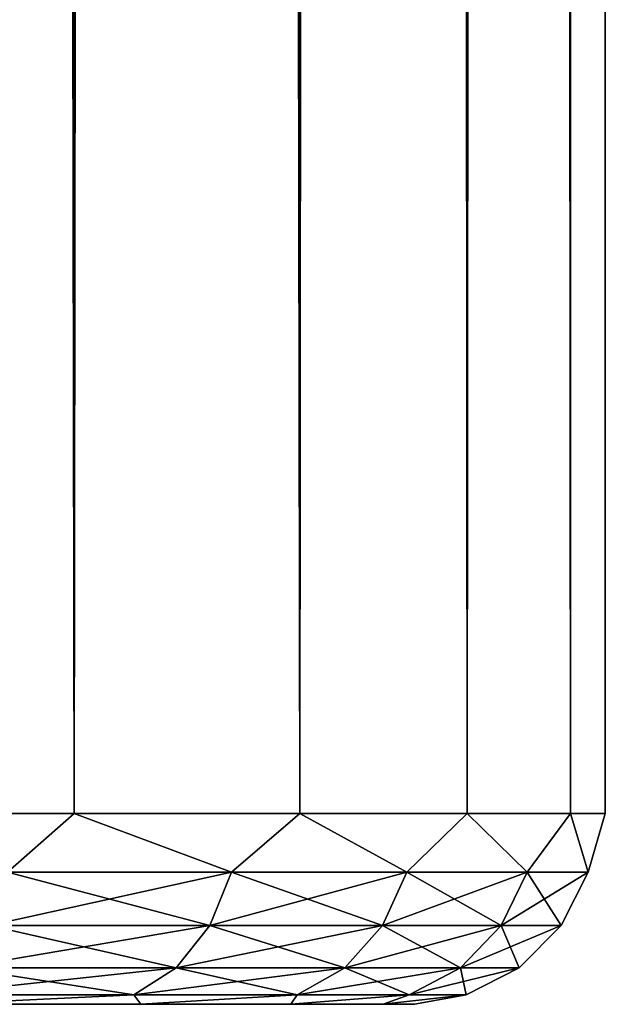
# Model space of a CAD drawing. Extents: x -54 to 446, y -6 to 1844.
# Tile 12 of 196: x 13 to 19, y 0 to 10. Entities that reach past the tile are written whole.
import ezdxf

# ---------------------------------------------------------------- set-up
doc = ezdxf.new("R2010")
doc.units = 0
doc.header["$LTSCALE"] = 52.148148
for name, color, linetype in [('109', 7, 'CONTINUOUS'), ('111', 7, 'CONTINUOUS'), ('116', 7, 'CONTINUOUS')]:
    doc.layers.add(name, color=color, linetype=linetype)

msp = doc.modelspace()

# ---------------------------------------------------------------- linework, layer by layer
at = {"layer": '109', "color": 7, "linetype": 'CONTINUOUS'}
for points in [[(12.021, 0, -12.021), (14.135, 0, -9.445), (12.021, 0, 12.021), (12.021, 0, -12.021)], [(14.135, 0, -9.445), (14.135, 0, 9.445), (12.021, 0, 12.021), (14.135, 0, -9.445)], [(14.135, 0, -9.445), (15.706, 0, -6.506), (14.135, 0, 9.445), (14.135, 0, -9.445)], [(15.706, 0, -6.506), (15.706, 0, 6.506), (14.135, 0, 9.445), (15.706, 0, -6.506)], [(15.706, 0, -6.506), (16.673, 0, -3.317), (15.706, 0, 6.506), (15.706, 0, -6.506)], [(16.673, 0, -3.317), (16.673, 0, 3.317), (15.706, 0, 6.506), (16.673, 0, -3.317)], [(16.673, 0, -3.317), (17, 0, 0), (16.673, 0, 3.317), (16.673, 0, -3.317)]]:
    msp.add_3dface(points, dxfattribs=at)
at = {"layer": '111', "color": 7, "linetype": 'CONTINUOUS'}
for points in [[(13.435, 2, -13.435), (10.556, 2, -15.798), (13.435, 1758, -13.435), (13.435, 2, -13.435)], [(13.435, 1758, -13.435), (10.556, 2, -15.798), (10.556, 1758, -15.798), (13.435, 1758, -13.435)], [(10.556, 2, 15.798), (13.435, 2, 13.435), (10.556, 1758, 15.798), (10.556, 2, 15.798)], [(10.556, 1758, 15.798), (13.435, 2, 13.435), (13.435, 1758, 13.435), (10.556, 1758, 15.798)], [(15.798, 2, -10.556), (13.435, 2, -13.435), (15.798, 1758, -10.556), (15.798, 2, -10.556)], [(15.798, 1758, -10.556), (13.435, 2, -13.435), (13.435, 1758, -13.435), (15.798, 1758, -10.556)], [(13.435, 2, 13.435), (15.798, 2, 10.556), (13.435, 1758, 13.435), (13.435, 2, 13.435)], [(13.435, 1758, 13.435), (15.798, 2, 10.556), (15.798, 1758, 10.556), (13.435, 1758, 13.435)], [(17.554, 2, -7.271), (15.798, 2, -10.556), (17.554, 1758, -7.271), (17.554, 2, -7.271)], [(17.554, 1758, -7.271), (15.798, 2, -10.556), (15.798, 1758, -10.556), (17.554, 1758, -7.271)], [(15.798, 2, 10.556), (17.554, 2, 7.271), (15.798, 1758, 10.556), (15.798, 2, 10.556)], [(15.798, 1758, 10.556), (17.554, 2, 7.271), (17.554, 1758, 7.271), (15.798, 1758, 10.556)], [(18.635, 2, -3.707), (17.554, 2, -7.271), (18.635, 1758, -3.707), (18.635, 2, -3.707)], [(18.635, 1758, -3.707), (17.554, 2, -7.271), (17.554, 1758, -7.271), (18.635, 1758, -3.707)], [(17.554, 2, 7.271), (18.635, 2, 3.707), (17.554, 1758, 7.271), (17.554, 2, 7.271)], [(17.554, 1758, 7.271), (18.635, 2, 3.707), (18.635, 1758, 3.707), (17.554, 1758, 7.271)], [(19, 2), (18.635, 2, -3.707), (19, 1758), (19, 2)], [(19, 1758), (18.635, 2, -3.707), (18.635, 1758, -3.707), (19, 1758)], [(18.635, 2, 3.707), (19, 2), (18.635, 1758, 3.707), (18.635, 2, 3.707)], [(18.635, 1758, 3.707), (19, 2), (19, 1758), (18.635, 1758, 3.707)]]:
    msp.add_3dface(points, dxfattribs=at)
at = {"layer": '116', "color": 7, "linetype": 'CONTINUOUS'}
for points in [[(10.556, 2, -15.798), (13.435, 2, -13.435), (12.735, 1.384, -13.969), (10.556, 2, -15.798)], [(13.435, 2, 13.435), (10.556, 2, 15.798), (12.735, 1.384, 13.969), (13.435, 2, 13.435)], [(13.435, 2, -13.435), (15.085, 1.384, -11.391), (12.735, 1.384, -13.969), (13.435, 2, -13.435)], [(13.435, 2, 13.435), (12.735, 1.384, 13.969), (15.085, 1.384, 11.391), (13.435, 2, 13.435)], [(13.435, 2, -13.435), (15.798, 2, -10.556), (15.085, 1.384, -11.391), (13.435, 2, -13.435)], [(15.798, 2, 10.556), (13.435, 2, 13.435), (15.085, 1.384, 11.391), (15.798, 2, 10.556)], [(15.798, 2, -10.556), (16.921, 1.384, -8.426), (15.085, 1.384, -11.391), (15.798, 2, -10.556)], [(15.798, 2, 10.556), (15.085, 1.384, 11.391), (16.921, 1.384, 8.426), (15.798, 2, 10.556)], [(15.798, 2, -10.556), (17.554, 2, -7.271), (16.921, 1.384, -8.426), (15.798, 2, -10.556)], [(17.554, 2, 7.271), (15.798, 2, 10.556), (16.921, 1.384, 8.426), (17.554, 2, 7.271)], [(17.554, 2, -7.271), (18.181, 1.384, -5.173), (16.921, 1.384, -8.426), (17.554, 2, -7.271)], [(17.554, 2, 7.271), (16.921, 1.384, 8.426), (18.181, 1.384, 5.173), (17.554, 2, 7.271)], [(17.554, 2, -7.271), (18.635, 2, -3.707), (18.181, 1.384, -5.173), (17.554, 2, -7.271)], [(18.635, 2, 3.707), (17.554, 2, 7.271), (18.181, 1.384, 5.173), (18.635, 2, 3.707)], [(18.635, 2, -3.707), (18.822, 1.384, -1.744), (18.181, 1.384, -5.173), (18.635, 2, -3.707)], [(18.635, 2, 3.707), (18.181, 1.384, 5.173), (18.822, 1.384, 1.744), (18.635, 2, 3.707)], [(18.635, 2, -3.707), (19, 2), (18.822, 1.384, -1.744), (18.635, 2, -3.707)], [(19, 2), (18.635, 2, 3.707), (18.822, 1.384, 1.744), (19, 2)], [(19, 2), (18.822, 1.384, 1.744), (18.822, 1.384, -1.744), (19, 2)], [(12.543, 0.825, 13.759), (14.858, 0.825, 11.22), (12.735, 1.384, 13.969), (12.543, 0.825, 13.759)], [(14.858, 0.825, -11.22), (12.543, 0.825, -13.759), (15.085, 1.384, -11.391), (14.858, 0.825, -11.22)], [(15.085, 1.384, -11.391), (12.543, 0.825, -13.759), (12.735, 1.384, -13.969), (15.085, 1.384, -11.391)], [(12.735, 1.384, 13.969), (14.858, 0.825, 11.22), (15.085, 1.384, 11.391), (12.735, 1.384, 13.969)], [(14.858, 0.825, 11.22), (16.667, 0.825, 8.299), (15.085, 1.384, 11.391), (14.858, 0.825, 11.22)], [(16.667, 0.825, -8.299), (14.858, 0.825, -11.22), (16.921, 1.384, -8.426), (16.667, 0.825, -8.299)], [(16.921, 1.384, -8.426), (14.858, 0.825, -11.22), (15.085, 1.384, -11.391), (16.921, 1.384, -8.426)], [(15.085, 1.384, 11.391), (16.667, 0.825, 8.299), (16.921, 1.384, 8.426), (15.085, 1.384, 11.391)], [(16.667, 0.825, 8.299), (17.908, 0.825, 5.095), (16.921, 1.384, 8.426), (16.667, 0.825, 8.299)], [(17.908, 0.825, -5.095), (16.667, 0.825, -8.299), (18.181, 1.384, -5.173), (17.908, 0.825, -5.095)], [(18.181, 1.384, -5.173), (16.667, 0.825, -8.299), (16.921, 1.384, -8.426), (18.181, 1.384, -5.173)], [(16.921, 1.384, 8.426), (17.908, 0.825, 5.095), (18.181, 1.384, 5.173), (16.921, 1.384, 8.426)], [(17.908, 0.825, 5.095), (18.539, 0.825, 1.718), (18.181, 1.384, 5.173), (17.908, 0.825, 5.095)], [(18.539, 0.825, -1.718), (17.908, 0.825, -5.095), (18.822, 1.384, -1.744), (18.539, 0.825, -1.718)], [(18.822, 1.384, -1.744), (17.908, 0.825, -5.095), (18.181, 1.384, -5.173), (18.822, 1.384, -1.744)], [(18.181, 1.384, 5.173), (18.539, 0.825, 1.718), (18.822, 1.384, 1.744), (18.181, 1.384, 5.173)], [(18.539, 0.825, 1.718), (18.539, 0.825, -1.718), (18.822, 1.384, 1.744), (18.539, 0.825, 1.718)], [(18.822, 1.384, 1.744), (18.539, 0.825, -1.718), (18.822, 1.384, -1.744), (18.822, 1.384, 1.744)], [(12.245, 0.382, 13.432), (14.505, 0.382, 10.954), (12.543, 0.825, 13.759), (12.245, 0.382, 13.432)], [(14.505, 0.382, -10.954), (12.245, 0.382, -13.432), (14.858, 0.825, -11.22), (14.505, 0.382, -10.954)], [(14.858, 0.825, -11.22), (12.245, 0.382, -13.432), (12.543, 0.825, -13.759), (14.858, 0.825, -11.22)], [(12.543, 0.825, 13.759), (14.505, 0.382, 10.954), (14.858, 0.825, 11.22), (12.543, 0.825, 13.759)], [(14.505, 0.382, 10.954), (16.271, 0.382, 8.102), (14.858, 0.825, 11.22), (14.505, 0.382, 10.954)], [(16.271, 0.382, -8.102), (14.505, 0.382, -10.954), (16.667, 0.825, -8.299), (16.271, 0.382, -8.102)], [(16.667, 0.825, -8.299), (14.505, 0.382, -10.954), (14.858, 0.825, -11.22), (16.667, 0.825, -8.299)], [(14.858, 0.825, 11.22), (16.271, 0.382, 8.102), (16.667, 0.825, 8.299), (14.858, 0.825, 11.22)], [(16.271, 0.382, 8.102), (17.482, 0.382, 4.974), (16.667, 0.825, 8.299), (16.271, 0.382, 8.102)], [(17.482, 0.382, -4.974), (16.271, 0.382, -8.102), (17.908, 0.825, -5.095), (17.482, 0.382, -4.974)], [(17.908, 0.825, -5.095), (16.271, 0.382, -8.102), (16.667, 0.825, -8.299), (17.908, 0.825, -5.095)], [(16.667, 0.825, 8.299), (17.482, 0.382, 4.974), (17.908, 0.825, 5.095), (16.667, 0.825, 8.299)], [(17.482, 0.382, 4.974), (18.099, 0.382, 1.677), (17.908, 0.825, 5.095), (17.482, 0.382, 4.974)], [(18.099, 0.382, -1.677), (17.482, 0.382, -4.974), (18.539, 0.825, -1.718), (18.099, 0.382, -1.677)], [(18.539, 0.825, -1.718), (17.482, 0.382, -4.974), (17.908, 0.825, -5.095), (18.539, 0.825, -1.718)], [(17.908, 0.825, 5.095), (18.099, 0.382, 1.677), (18.539, 0.825, 1.718), (17.908, 0.825, 5.095)], [(18.099, 0.382, 1.677), (18.099, 0.382, -1.677), (18.539, 0.825, 1.718), (18.099, 0.382, 1.677)], [(18.539, 0.825, 1.718), (18.099, 0.382, -1.677), (18.539, 0.825, -1.718), (18.539, 0.825, 1.718)], [(11.869, 0.098, 13.02), (14.059, 0.098, 10.617), (12.245, 0.382, 13.432), (11.869, 0.098, 13.02)], [(14.059, 0.098, -10.617), (11.869, 0.098, -13.02), (14.505, 0.382, -10.954), (14.059, 0.098, -10.617)], [(14.505, 0.382, -10.954), (11.869, 0.098, -13.02), (12.245, 0.382, -13.432), (14.505, 0.382, -10.954)], [(12.245, 0.382, 13.432), (14.059, 0.098, 10.617), (14.505, 0.382, 10.954), (12.245, 0.382, 13.432)], [(14.059, 0.098, 10.617), (15.771, 0.098, 7.853), (14.505, 0.382, 10.954), (14.059, 0.098, 10.617)], [(15.771, 0.098, -7.853), (14.059, 0.098, -10.617), (16.271, 0.382, -8.102), (15.771, 0.098, -7.853)], [(16.271, 0.382, -8.102), (14.059, 0.098, -10.617), (14.505, 0.382, -10.954), (16.271, 0.382, -8.102)], [(14.505, 0.382, 10.954), (15.771, 0.098, 7.853), (16.271, 0.382, 8.102), (14.505, 0.382, 10.954)], [(15.771, 0.098, 7.853), (16.945, 0.098, 4.821), (16.271, 0.382, 8.102), (15.771, 0.098, 7.853)], [(16.945, 0.098, -4.821), (15.771, 0.098, -7.853), (17.482, 0.382, -4.974), (16.945, 0.098, -4.821)], [(17.482, 0.382, -4.974), (15.771, 0.098, -7.853), (16.271, 0.382, -8.102), (17.482, 0.382, -4.974)], [(16.271, 0.382, 8.102), (16.945, 0.098, 4.821), (17.482, 0.382, 4.974), (16.271, 0.382, 8.102)], [(16.945, 0.098, 4.821), (17.543, 0.098, 1.626), (17.482, 0.382, 4.974), (16.945, 0.098, 4.821)], [(17.543, 0.098, -1.626), (16.945, 0.098, -4.821), (18.099, 0.382, -1.677), (17.543, 0.098, -1.626)], [(18.099, 0.382, -1.677), (16.945, 0.098, -4.821), (17.482, 0.382, -4.974), (18.099, 0.382, -1.677)], [(17.482, 0.382, 4.974), (17.543, 0.098, 1.626), (18.099, 0.382, 1.677), (17.482, 0.382, 4.974)], [(17.543, 0.098, 1.626), (17.543, 0.098, -1.626), (18.099, 0.382, 1.677), (17.543, 0.098, 1.626)], [(18.099, 0.382, 1.677), (17.543, 0.098, -1.626), (18.099, 0.382, -1.677), (18.099, 0.382, 1.677)], [(14.059, 0.098, -10.617), (12.021, 0, -12.021), (11.869, 0.098, -13.02), (14.059, 0.098, -10.617)], [(11.869, 0.098, 13.02), (12.021, 0, 12.021), (14.059, 0.098, 10.617), (11.869, 0.098, 13.02)], [(14.135, 0, -9.445), (12.021, 0, -12.021), (14.059, 0.098, -10.617), (14.135, 0, -9.445)], [(12.021, 0, 12.021), (14.135, 0, 9.445), (14.059, 0.098, 10.617), (12.021, 0, 12.021)], [(15.771, 0.098, -7.853), (14.135, 0, -9.445), (14.059, 0.098, -10.617), (15.771, 0.098, -7.853)], [(14.059, 0.098, 10.617), (14.135, 0, 9.445), (15.771, 0.098, 7.853), (14.059, 0.098, 10.617)], [(15.706, 0, -6.506), (14.135, 0, -9.445), (15.771, 0.098, -7.853), (15.706, 0, -6.506)], [(14.135, 0, 9.445), (15.706, 0, 6.506), (15.771, 0.098, 7.853), (14.135, 0, 9.445)], [(16.673, 0, -3.317), (15.706, 0, -6.506), (16.945, 0.098, -4.821), (16.673, 0, -3.317)], [(16.945, 0.098, -4.821), (15.706, 0, -6.506), (15.771, 0.098, -7.853), (16.945, 0.098, -4.821)], [(15.706, 0, 6.506), (16.673, 0, 3.317), (16.945, 0.098, 4.821), (15.706, 0, 6.506)], [(15.771, 0.098, 7.853), (15.706, 0, 6.506), (16.945, 0.098, 4.821), (15.771, 0.098, 7.853)], [(17, 0, 0), (16.673, 0, -3.317), (17.543, 0.098, -1.626), (17, 0, 0)], [(17.543, 0.098, -1.626), (16.673, 0, -3.317), (16.945, 0.098, -4.821), (17.543, 0.098, -1.626)], [(16.673, 0, 3.317), (17, 0, 0), (17.543, 0.098, 1.626), (16.673, 0, 3.317)], [(16.945, 0.098, 4.821), (16.673, 0, 3.317), (17.543, 0.098, 1.626), (16.945, 0.098, 4.821)], [(17.543, 0.098, 1.626), (17, 0, 0), (17.543, 0.098, -1.626), (17.543, 0.098, 1.626)]]:
    msp.add_3dface(points, dxfattribs=at)

doc.saveas('drawing.dxf')
